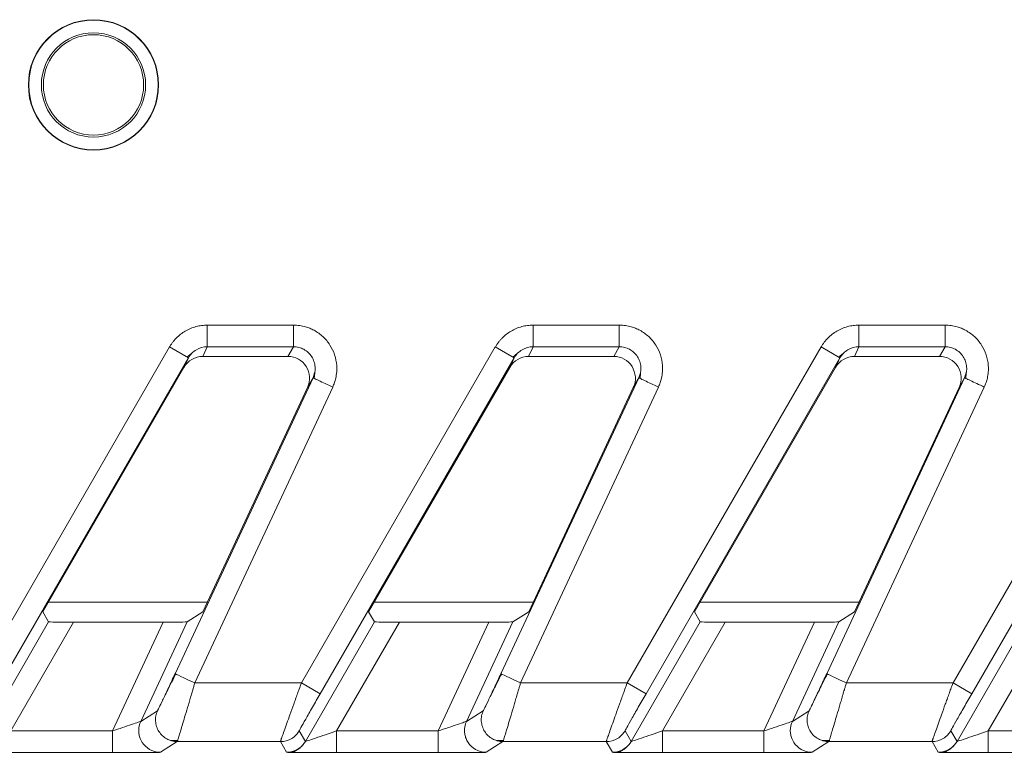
# Model space of a CAD drawing. Header units: millimetres. Extents: x 0 to 594, y 0 to 420.
# Tile 22 of 76: x 91 to 100, y 240 to 247. Entities that reach past the tile are written whole.
import ezdxf

# ---------------------------------------------------------------- set-up
doc = ezdxf.new("R2010")
doc.units = ezdxf.units.MM
doc.styles.add('SLDTEXTSTYLE1', font='TXT', dxfattribs={"width": 0.605})
doc.dimstyles.new('SLDDIMSTYLE3', dxfattribs={"dimtxt": 2.568319, "dimasz": 3.3, "dimexe": 0, "dimexo": 0.0625, "dimgap": 0.64208, "dimtad": 1, "dimdec": 1, "dimlfac": 5, "dimrnd": 1e-09, "dimzin": 12, "dimdsep": 46, "dimtxsty": 'SLDTEXTSTYLE1', "dimsah": 1, "dimcen": 0.09, "dimadec": 0, "dimazin": 3, "dimtfac": 1, "dimtdec": 1, "dimtmove": 0, "dimatfit": 0, "dimfxl": 1, "dimfrac": 2, "dimtolj": 1, "dimtzin": 12, "dimarcsym": 0})

# ---------------------------------------------------------------- blocks, each defined once
blk = doc.blocks.new('_D_13')
at = {"color": 7, "linetype": 'Continuous', "lineweight": 0}
for p, q in [((42.4698, 235.1042), (42.4698, 241.5042)), ((122.7074, 235.1042), (41.4698, 235.1042)), ((42.4698, 225.6042), (42.4698, 235.1042)), ((37.9376, 233.539), (37.9376, 234.127)), ((37.9376, 234.127), (41.8818, 234.127)), ((41.8818, 234.127), (41.8818, 233.539)), ((37.9376, 227.1694), (37.9376, 226.5815)), ((41.8818, 226.5815), (41.8818, 227.1694)), ((37.9376, 226.5815), (41.8818, 226.5815)), ((115.7074, 225.6042), (41.4698, 225.6042)), ((42.4698, 225.6042), (42.4698, 219.2042))]:
    blk.add_line(p, q, dxfattribs=at)
for points in [[(42.4698, 235.1042), (42.9698, 238.4042), (41.9698, 238.4042)], [(42.4698, 225.6042), (41.9698, 222.3042), (42.9698, 222.3042)]]:
    blk.add_solid(points, dxfattribs=at)
at = {"color": 7, "linetype": 'Continuous', "lineweight": 0, "char_height": 2.64583, "attachment_point": 1, "rotation": 90, "style": 'SLDTEXTSTYLE1'}
for s, insert in [('47,5', (33.9389, 226.9244)), ('1,9', (38.4711, 227.9044))]:
    blk.add_mtext(s, dxfattribs=dict(at, insert=insert))

msp = doc.modelspace()

# ---------------------------------------------------------------- linework, layer by layer
at = {"color": 7, "linetype": 'Continuous', "lineweight": 15}
for p, q in [((92.7554, 244.1925), (93.5492, 244.1925)), ((95.7554, 244.1925), (96.5492, 244.1925)), ((98.7554, 244.1925), (99.5492, 244.1925)), ((90.6222, 240.8986), (92.4077, 243.9912)), ((92.4077, 243.9912), (92.5809, 243.8912)), ((92.7554, 243.9932), (92.7143, 243.9042)), ((92.7554, 243.9932), (93.5492, 243.9932)), ((93.5492, 243.9932), (93.4979, 243.9042)), ((93.6222, 240.8986), (95.4077, 243.9912)), ((95.4077, 243.9912), (95.5809, 243.8912)), ((95.7554, 243.9932), (95.7143, 243.9042)), ((95.7554, 243.9932), (96.5492, 243.9932)), ((96.5492, 243.9932), (96.4979, 243.9042)), ((96.6222, 240.8986), (98.4077, 243.9912)), ((98.4077, 243.9912), (98.5809, 243.8912)), ((98.7554, 243.9932), (98.7143, 243.9042)), ((98.7554, 243.9932), (99.5492, 243.9932)), ((99.5492, 243.9932), (99.4979, 243.9042)), ((99.6222, 240.8986), (101.4077, 243.9912)), ((92.568, 243.8971), (92.6128, 243.933)), ((93.4979, 243.9042), (92.7143, 243.9042)), ((95.568, 243.8971), (95.6128, 243.933)), ((96.4979, 243.9042), (95.7143, 243.9042)), ((98.568, 243.8971), (98.6128, 243.933)), ((99.4979, 243.9042), (98.7143, 243.9042)), ((90.7954, 240.7986), (92.5809, 243.8912)), ((92.5809, 243.8912), (92.5404, 243.8036)), ((93.7954, 240.7986), (95.5809, 243.8912)), ((95.5809, 243.8912), (95.5404, 243.8036)), ((96.7954, 240.7986), (98.5809, 243.8912)), ((98.5809, 243.8912), (98.5404, 243.8036)), ((99.7954, 240.7986), (101.5809, 243.8912)), ((91.2409, 241.5528), (92.5404, 243.8036)), ((93.7432, 243.7529), (93.7289, 243.7067)), ((93.7443, 243.7537), (93.7406, 243.6984)), ((94.2409, 241.5528), (95.5404, 243.8036)), ((96.7432, 243.7529), (96.7289, 243.7067)), ((96.7443, 243.7537), (96.7406, 243.6984)), ((97.2409, 241.5528), (98.5404, 243.8036)), ((99.7432, 243.7529), (99.7289, 243.7067)), ((99.7443, 243.7537), (99.7406, 243.6984)), ((93.7289, 243.7067), (92.4588, 240.9831)), ((93.7289, 243.7067), (93.6784, 243.6191)), ((93.7418, 243.7007), (93.7289, 243.7067)), ((96.7289, 243.7067), (95.4588, 240.9831)), ((96.7289, 243.7067), (96.6784, 243.6191)), ((96.7418, 243.7007), (96.7289, 243.7067)), ((99.7289, 243.7067), (98.4588, 240.9831)), ((99.7289, 243.7067), (99.6784, 243.6191)), ((99.7418, 243.7007), (99.7289, 243.7067)), ((93.9102, 243.6222), (92.6401, 240.8986)), ((92.7149, 241.5528), (93.6784, 243.6191)), ((96.9102, 243.6222), (95.6401, 240.8986)), ((95.7149, 241.5528), (96.6784, 243.6191)), ((99.9102, 243.6222), (98.6401, 240.8986)), ((98.7149, 241.5528), (99.6784, 243.6191)), ((92.7568, 241.6427), (91.2928, 241.6427)), ((95.7568, 241.6427), (94.2928, 241.6427)), ((98.7568, 241.6427), (97.2928, 241.6427)), ((91.2409, 241.5528), (91.2944, 241.4603)), ((92.7149, 241.5528), (92.5696, 241.4603)), ((94.2409, 241.5528), (94.2944, 241.4603)), ((95.7149, 241.5528), (95.5696, 241.4603)), ((97.2409, 241.5528), (97.2944, 241.4603)), ((98.7149, 241.5528), (98.5696, 241.4603)), ((90.6592, 240.3603), (91.2944, 241.4603)), ((90.9459, 240.4568), (91.5243, 241.4586)), ((91.5243, 241.4586), (92.3482, 241.4586)), ((92.3482, 241.4586), (91.881, 240.4568)), ((92.5696, 241.4603), (92.1427, 240.5448)), ((93.6592, 240.3603), (94.2944, 241.4603)), ((93.9459, 240.4568), (94.5243, 241.4586)), ((94.5243, 241.4586), (95.3482, 241.4586)), ((95.3482, 241.4586), (94.881, 240.4568)), ((95.5696, 241.4603), (95.1427, 240.5448)), ((96.6592, 240.3603), (97.2944, 241.4603)), ((96.9459, 240.4568), (97.5243, 241.4586)), ((97.5243, 241.4586), (98.3482, 241.4586)), ((98.3482, 241.4586), (97.881, 240.4568)), ((98.5696, 241.4603), (98.1427, 240.5448)), ((99.6592, 240.3603), (100.2944, 241.4603)), ((99.9459, 240.4568), (100.5243, 241.4586)), ((92.6401, 240.8986), (93.6222, 240.8986)), ((93.6222, 240.8986), (93.7954, 240.7986)), ((95.6401, 240.8986), (96.6222, 240.8986)), ((96.6222, 240.8986), (96.7954, 240.7986)), ((98.6401, 240.8986), (99.6222, 240.8986)), ((99.6222, 240.8986), (99.7954, 240.7986)), ((92.2971, 240.6431), (92.1427, 240.5448)), ((95.2971, 240.6431), (95.1427, 240.5448)), ((98.2971, 240.6431), (98.1427, 240.5448)), ((91.881, 240.4568), (90.9459, 240.4568)), ((93.6592, 240.3603), (93.6025, 240.4586)), ((94.881, 240.4568), (93.9459, 240.4568)), ((96.6592, 240.3603), (96.6025, 240.4586)), ((97.881, 240.4568), (96.9459, 240.4568)), ((99.6592, 240.3603), (99.6025, 240.4586)), ((100.881, 240.4568), (99.9459, 240.4568)), ((92.4174, 240.368), (92.4871, 240.3697)), ((95.4174, 240.368), (95.4871, 240.3697)), ((98.4174, 240.368), (98.4871, 240.3697)), ((92.4783, 240.3586), (92.324, 240.2603)), ((92.4783, 240.3586), (93.4293, 240.3586)), ((93.486, 240.2603), (93.4293, 240.3586)), ((95.4783, 240.3586), (95.324, 240.2603)), ((95.4783, 240.3586), (96.4293, 240.3586)), ((96.486, 240.2603), (96.4293, 240.3586)), ((98.4783, 240.3586), (98.324, 240.2603)), ((98.4783, 240.3586), (99.4293, 240.3586)), ((99.486, 240.2603), (99.4293, 240.3586)), ((91.881, 240.2568), (90.9459, 240.2568)), ((94.881, 240.2568), (93.9459, 240.2568)), ((97.881, 240.2568), (96.9459, 240.2568)), ((100.881, 240.2568), (99.9459, 240.2568))]:
    msp.add_line(p, q, dxfattribs=at)
at = {"color": 7, "linetype": 'Continuous', "lineweight": 15, "flags": 128}
for points in [[(92.6401, 240.8986), (92.6049, 240.915), (92.5711, 240.9307), (92.5399, 240.9453), (92.5125, 240.9581), (92.4899, 240.9686), (92.4731, 240.9764), (92.4626, 240.9813), (92.4588, 240.9831)], [(95.6401, 240.8986), (95.6049, 240.915), (95.5711, 240.9307), (95.5399, 240.9453), (95.5125, 240.9581), (95.4899, 240.9686), (95.4731, 240.9764), (95.4626, 240.9813), (95.4588, 240.9831)], [(98.6401, 240.8986), (98.6049, 240.915), (98.5711, 240.9307), (98.5399, 240.9453), (98.5125, 240.9581), (98.4899, 240.9686), (98.4731, 240.9764), (98.4626, 240.9813), (98.4588, 240.9831)]]:
    msp.add_lwpolyline(points, dxfattribs=at)
at = {"color": 7, "linetype": 'Continuous', "lineweight": 15}
for radius in [0.6, 0.5965, 0.48, 0.4617]:
    msp.add_circle((91.7074, 246.4042), radius, dxfattribs=at)
for centre, major_axis, ratio, start_param, end_param in [((92.7136, 243.7035), (-0.0843, -0.1824), 0.995387, 3.572763, 4.621301), ((93.497, 243.7035), (-0.1004, -0.1742), 0.99494, 1.657764, 3.662263), ((95.7136, 243.7035), (-0.0843, -0.1824), 0.995387, 3.572763, 4.621301), ((96.497, 243.7035), (-0.1004, -0.1742), 0.99494, 1.657764, 3.662263), ((98.7136, 243.7035), (-0.0843, -0.1824), 0.995387, 3.572763, 4.621301), ((99.497, 243.7035), (-0.1004, -0.1742), 0.99494, 1.657764, 3.662263), ((91.5253, 241.4603), (0.2309, 0), 0.007558, 3.145956, 4.708025), ((92.349, 241.4603), (0.2207, 0), 0.007909, 4.708701, 6.27077), ((94.5253, 241.4603), (0.2309, 0), 0.007558, 3.145956, 4.708025), ((95.349, 241.4603), (0.2207, 0), 0.007909, 4.708701, 6.27077), ((97.5253, 241.4603), (0.2309, 0), 0.007558, 3.145956, 4.708025), ((98.349, 241.4603), (0.2207, 0), 0.007909, 4.708701, 6.27077)]:
    msp.add_ellipse(centre, major_axis=major_axis, ratio=ratio, start_param=start_param, end_param=end_param, dxfattribs=at)
for points, knots in [([(92.4077, 243.9912), (92.4122, 243.9986), (92.421, 244.0133), (92.436, 244.0342), (92.4522, 244.0541), (92.4758, 244.0796), (92.5086, 244.1088), (92.5525, 244.1385), (92.6002, 244.1624), (92.6505, 244.1796), (92.7026, 244.1905), (92.7378, 244.1918), (92.7554, 244.1925)], [0, 0, 0, 0, 0.061468, 0.122481, 0.183288, 0.24414, 0.37016, 0.495509, 0.621864, 0.749271, 0.874196, 1, 1, 1, 1]), ([(92.7554, 244.1925), (92.7554, 244.143), (92.7554, 244.0938), (92.7554, 244.0209), (92.7554, 243.9975), (92.7554, 243.9932)], [0, 0, 0, 0, 0.5, 0.5, 1, 1, 1, 1]), ([(93.5492, 244.1925), (93.5587, 244.1923), (93.5774, 244.1919), (93.6053, 244.1889), (93.6326, 244.1841), (93.6641, 244.1762), (93.6997, 244.1637), (93.7407, 244.1443), (93.7817, 244.1189), (93.8339, 244.0765), (93.8881, 244.0115), (93.932, 243.9198), (93.9483, 243.8338), (93.9481, 243.7615), (93.9404, 243.709), (93.9275, 243.6625), (93.916, 243.6357), (93.9102, 243.6222)], [0, 0, 0, 0, 0.035294, 0.070107, 0.104612, 0.138986, 0.191706, 0.245192, 0.308562, 0.371227, 0.496362, 0.621286, 0.747517, 0.819844, 0.891197, 0.945038, 1, 1, 1, 1]), ([(93.5492, 244.1925), (93.5492, 244.1696), (93.5492, 244.1452), (93.5492, 244.0981), (93.5492, 244.0755), (93.5492, 244.0375), (93.5492, 244.0221), (93.5492, 244.001), (93.5492, 243.9952), (93.5492, 243.9932)], [0, 0, 0, 0, 0.25, 0.25, 0.5, 0.5, 0.75, 0.75, 1, 1, 1, 1]), ([(95.4077, 243.9912), (95.4122, 243.9986), (95.421, 244.0133), (95.436, 244.0342), (95.4522, 244.0541), (95.4758, 244.0796), (95.5086, 244.1088), (95.5525, 244.1385), (95.6002, 244.1624), (95.6505, 244.1796), (95.7026, 244.1905), (95.7378, 244.1918), (95.7554, 244.1925)], [0, 0, 0, 0, 0.061468, 0.122481, 0.183288, 0.24414, 0.37016, 0.495509, 0.621864, 0.749271, 0.874196, 1, 1, 1, 1]), ([(95.7554, 244.1925), (95.7554, 244.143), (95.7554, 244.0938), (95.7554, 244.0209), (95.7554, 243.9975), (95.7554, 243.9932)], [0, 0, 0, 0, 0.5, 0.5, 1, 1, 1, 1]), ([(96.5492, 244.1925), (96.5587, 244.1923), (96.5774, 244.1919), (96.6053, 244.1889), (96.6326, 244.1841), (96.6641, 244.1762), (96.6997, 244.1637), (96.7407, 244.1443), (96.7817, 244.1189), (96.8339, 244.0765), (96.8881, 244.0115), (96.932, 243.9198), (96.9483, 243.8338), (96.9481, 243.7615), (96.9404, 243.709), (96.9275, 243.6625), (96.916, 243.6357), (96.9102, 243.6222)], [0, 0, 0, 0, 0.035294, 0.070107, 0.104612, 0.138986, 0.191706, 0.245192, 0.308562, 0.371227, 0.496362, 0.621286, 0.747517, 0.819844, 0.891197, 0.945038, 1, 1, 1, 1]), ([(96.5492, 244.1925), (96.5492, 244.1696), (96.5492, 244.1452), (96.5492, 244.0981), (96.5492, 244.0755), (96.5492, 244.0375), (96.5492, 244.0221), (96.5492, 244.001), (96.5492, 243.9952), (96.5492, 243.9932)], [0, 0, 0, 0, 0.25, 0.25, 0.5, 0.5, 0.75, 0.75, 1, 1, 1, 1]), ([(98.4077, 243.9912), (98.4122, 243.9986), (98.421, 244.0133), (98.436, 244.0342), (98.4522, 244.0541), (98.4758, 244.0796), (98.5086, 244.1088), (98.5525, 244.1385), (98.6002, 244.1624), (98.6505, 244.1796), (98.7026, 244.1905), (98.7378, 244.1918), (98.7554, 244.1925)], [0, 0, 0, 0, 0.061468, 0.122481, 0.183288, 0.24414, 0.37016, 0.495509, 0.621864, 0.749271, 0.874196, 1, 1, 1, 1]), ([(98.7554, 244.1925), (98.7554, 244.143), (98.7554, 244.0938), (98.7554, 244.0209), (98.7554, 243.9975), (98.7554, 243.9932)], [0, 0, 0, 0, 0.5, 0.5, 1, 1, 1, 1]), ([(99.5492, 244.1925), (99.5587, 244.1923), (99.5774, 244.1919), (99.6053, 244.1889), (99.6326, 244.1841), (99.6641, 244.1762), (99.6997, 244.1637), (99.7407, 244.1443), (99.7817, 244.1189), (99.8339, 244.0765), (99.8881, 244.0115), (99.932, 243.9198), (99.9483, 243.8338), (99.9481, 243.7615), (99.9404, 243.709), (99.9275, 243.6625), (99.916, 243.6357), (99.9102, 243.6222)], [0, 0, 0, 0, 0.035294, 0.070107, 0.104612, 0.138986, 0.191706, 0.245192, 0.308562, 0.371227, 0.496362, 0.621286, 0.747517, 0.819844, 0.891197, 0.945038, 1, 1, 1, 1]), ([(99.5492, 244.1925), (99.5492, 244.1696), (99.5492, 244.1452), (99.5492, 244.0981), (99.5492, 244.0755), (99.5492, 244.0375), (99.5492, 244.0221), (99.5492, 244.001), (99.5492, 243.9952), (99.5492, 243.9932)], [0, 0, 0, 0, 0.25, 0.25, 0.5, 0.5, 0.75, 0.75, 1, 1, 1, 1]), ([(92.5809, 243.8912), (92.5986, 243.9219), (92.6243, 243.9478), (92.6852, 243.9835), (92.7203, 243.9931), (92.7554, 243.9932)], [0, 0, 0, 0, 0.5, 0.5, 1, 1, 1, 1]), ([(95.5809, 243.8912), (95.5986, 243.9219), (95.6243, 243.9478), (95.6852, 243.9835), (95.7203, 243.9931), (95.7554, 243.9932)], [0, 0, 0, 0, 0.5, 0.5, 1, 1, 1, 1]), ([(98.5809, 243.8912), (98.5986, 243.9219), (98.6243, 243.9478), (98.6852, 243.9835), (98.7203, 243.9931), (98.7554, 243.9932)], [0, 0, 0, 0, 0.5, 0.5, 1, 1, 1, 1]), ([(92.4588, 240.9831), (92.4389, 240.9402), (92.4188, 240.8974), (92.3811, 240.8171), (92.3634, 240.7797), (92.3331, 240.716), (92.3204, 240.6896), (92.3027, 240.6534), (92.2977, 240.6435), (92.2971, 240.6431)], [0, 0, 0, 0, 0.25, 0.25, 0.5, 0.5, 0.75, 0.75, 1, 1, 1, 1]), ([(92.4664, 240.9838), (92.453, 240.9575), (92.4267, 240.9056), (92.3911, 240.8347), (92.3604, 240.7728), (92.3456, 240.7421), (92.3383, 240.7271)], [0, 0, 0, 0, 0.261544, 0.515962, 0.762477, 1, 1, 1, 1]), ([(95.4588, 240.9831), (95.4389, 240.9402), (95.4188, 240.8974), (95.3811, 240.8171), (95.3634, 240.7797), (95.3331, 240.716), (95.3204, 240.6896), (95.3027, 240.6534), (95.2977, 240.6435), (95.2971, 240.6431)], [0, 0, 0, 0, 0.25, 0.25, 0.5, 0.5, 0.75, 0.75, 1, 1, 1, 1]), ([(95.4664, 240.9838), (95.453, 240.9575), (95.4267, 240.9056), (95.3911, 240.8347), (95.3604, 240.7728), (95.3456, 240.7421), (95.3383, 240.7271)], [0, 0, 0, 0, 0.261544, 0.515962, 0.762477, 1, 1, 1, 1]), ([(98.4588, 240.9831), (98.4389, 240.9402), (98.4188, 240.8974), (98.3811, 240.8171), (98.3634, 240.7797), (98.3331, 240.716), (98.3204, 240.6896), (98.3027, 240.6534), (98.2977, 240.6435), (98.2971, 240.6431)], [0, 0, 0, 0, 0.25, 0.25, 0.5, 0.5, 0.75, 0.75, 1, 1, 1, 1]), ([(98.4664, 240.9838), (98.453, 240.9575), (98.4267, 240.9056), (98.3911, 240.8347), (98.3604, 240.7728), (98.3456, 240.7421), (98.3383, 240.7271)], [0, 0, 0, 0, 0.2615439, 0.5159625, 0.7624771, 1, 1, 1, 1]), ([(93.4293, 240.3586), (93.4293, 240.3588), (93.4294, 240.3594), (93.4303, 240.3624), (93.4319, 240.3672), (93.4341, 240.3738), (93.4369, 240.3822), (93.4404, 240.3924), (93.4478, 240.4137), (93.4624, 240.4548), (93.4869, 240.5239), (93.5169, 240.6073), (93.544, 240.6829), (93.5678, 240.7486), (93.5847, 240.7953), (93.6031, 240.8459), (93.6152, 240.8794), (93.6222, 240.8986)], [0, 0, 0, 0, 0.035805, 0.07174, 0.107822, 0.144064, 0.180483, 0.217094, 0.25391, 0.376917, 0.507223, 0.624157, 0.754337, 0.812558, 0.877189, 0.92979, 1, 1, 1, 1]), ([(96.4293, 240.3586), (96.4293, 240.3588), (96.4294, 240.3594), (96.4303, 240.3624), (96.4319, 240.3672), (96.4341, 240.3738), (96.4369, 240.3822), (96.4404, 240.3924), (96.4478, 240.4137), (96.4624, 240.4548), (96.4869, 240.5239), (96.5169, 240.6073), (96.544, 240.6829), (96.5678, 240.7486), (96.5847, 240.7953), (96.6031, 240.8459), (96.6152, 240.8794), (96.6222, 240.8986)], [0, 0, 0, 0, 0.035805, 0.07174, 0.107822, 0.144064, 0.180483, 0.217094, 0.25391, 0.376917, 0.507223, 0.624157, 0.754337, 0.812558, 0.877189, 0.92979, 1, 1, 1, 1]), ([(99.4293, 240.3586), (99.4293, 240.3588), (99.4294, 240.3594), (99.4303, 240.3624), (99.4319, 240.3672), (99.4341, 240.3738), (99.4369, 240.3822), (99.4404, 240.3924), (99.4478, 240.4137), (99.4624, 240.4548), (99.4869, 240.5239), (99.5169, 240.6073), (99.544, 240.6829), (99.5678, 240.7486), (99.5847, 240.7953), (99.6031, 240.8459), (99.6152, 240.8794), (99.6222, 240.8986)], [0, 0, 0, 0, 0.035805, 0.07174, 0.107822, 0.144064, 0.180483, 0.217094, 0.25391, 0.376917, 0.507223, 0.624157, 0.754337, 0.812558, 0.877189, 0.92979, 1, 1, 1, 1]), ([(93.6025, 240.4586), (93.6023, 240.459), (93.6077, 240.4692), (93.6283, 240.5064), (93.6434, 240.5332), (93.6799, 240.5974), (93.7012, 240.6348), (93.7468, 240.7143), (93.7711, 240.7564), (93.7954, 240.7986)], [0, 0, 0, 0, 0.25, 0.25, 0.5, 0.5, 0.75, 0.75, 1, 1, 1, 1]), ([(96.6025, 240.4586), (96.6023, 240.459), (96.6077, 240.4692), (96.6283, 240.5064), (96.6434, 240.5332), (96.6799, 240.5974), (96.7012, 240.6348), (96.7468, 240.7143), (96.7711, 240.7564), (96.7954, 240.7986)], [0, 0, 0, 0, 0.25, 0.25, 0.5, 0.5, 0.75, 0.75, 1, 1, 1, 1]), ([(99.6025, 240.4586), (99.6023, 240.459), (99.6077, 240.4692), (99.6283, 240.5064), (99.6434, 240.5332), (99.6799, 240.5974), (99.7012, 240.6348), (99.7468, 240.7143), (99.7711, 240.7564), (99.7954, 240.7986)], [0, 0, 0, 0, 0.25, 0.25, 0.5, 0.5, 0.75, 0.75, 1, 1, 1, 1]), ([(92.1427, 240.5448), (92.1422, 240.5442), (92.1338, 240.5411), (92.1044, 240.5308), (92.0834, 240.5236), (92.009, 240.4987), (91.9448, 240.4775), (91.881, 240.4568)], [0, 0, 0, 0, 0.25, 0.25, 0.5, 0.5, 1, 1, 1, 1]), ([(92.2689, 240.268), (92.2374, 240.2771), (92.2083, 240.2942), (92.1633, 240.3372), (92.1474, 240.3626), (92.1329, 240.3999), (92.1295, 240.4122), (92.1251, 240.4358), (92.1239, 240.4482), (92.1241, 240.4877), (92.1297, 240.5168), (92.1427, 240.5448)], [0, 0, 0, 0, 0.25, 0.25, 0.5, 0.5, 0.625, 0.625, 0.75, 0.75, 1, 1, 1, 1]), ([(95.1427, 240.5448), (95.1422, 240.5442), (95.1338, 240.5411), (95.1044, 240.5308), (95.0834, 240.5236), (95.009, 240.4987), (94.9448, 240.4775), (94.881, 240.4568)], [0, 0, 0, 0, 0.25, 0.25, 0.5, 0.5, 1, 1, 1, 1]), ([(95.2689, 240.268), (95.2374, 240.2771), (95.2083, 240.2942), (95.1633, 240.3372), (95.1474, 240.3626), (95.1329, 240.3999), (95.1295, 240.4122), (95.1251, 240.4358), (95.1239, 240.4482), (95.1241, 240.4877), (95.1297, 240.5168), (95.1427, 240.5448)], [0, 0, 0, 0, 0.25, 0.25, 0.5, 0.5, 0.625, 0.625, 0.75, 0.75, 1, 1, 1, 1]), ([(98.1427, 240.5448), (98.1422, 240.5442), (98.1338, 240.5411), (98.1044, 240.5308), (98.0834, 240.5236), (98.009, 240.4987), (97.9448, 240.4775), (97.881, 240.4568)], [0, 0, 0, 0, 0.25, 0.25, 0.5, 0.5, 1, 1, 1, 1]), ([(98.2689, 240.268), (98.2374, 240.2771), (98.2083, 240.2942), (98.1633, 240.3372), (98.1474, 240.3626), (98.1329, 240.3999), (98.1295, 240.4122), (98.1251, 240.4358), (98.1239, 240.4482), (98.1241, 240.4877), (98.1297, 240.5168), (98.1427, 240.5448)], [0, 0, 0, 0, 0.25, 0.25, 0.5, 0.5, 0.625, 0.625, 0.75, 0.75, 1, 1, 1, 1]), ([(91.881, 240.2568), (91.881, 240.2573), (91.881, 240.279), (91.881, 240.353), (91.881, 240.4047), (91.881, 240.4568)], [0, 0, 0, 0, 0.5, 0.5, 1, 1, 1, 1]), ([(93.4293, 240.3586), (93.465, 240.3586), (93.5019, 240.3689), (93.563, 240.4057), (93.5869, 240.4316), (93.6025, 240.4586)], [0, 0, 0, 0, 0.5, 0.5, 1, 1, 1, 1]), ([(93.9459, 240.4568), (93.8772, 240.433), (93.8077, 240.4092), (93.7255, 240.3814), (93.7018, 240.3735), (93.6687, 240.3627), (93.6593, 240.3599), (93.6593, 240.3602)], [0, 0, 0, 0, 0.5, 0.5, 0.75, 0.75, 1, 1, 1, 1]), ([(93.9459, 240.2568), (93.9459, 240.257), (93.9459, 240.2615), (93.9459, 240.2812), (93.9459, 240.2965), (93.9459, 240.3355), (93.9459, 240.359), (93.9459, 240.408), (93.9459, 240.4333), (93.9459, 240.4568)], [0, 0, 0, 0, 0.25, 0.25, 0.5, 0.5, 0.75, 0.75, 1, 1, 1, 1]), ([(94.881, 240.2568), (94.881, 240.2573), (94.881, 240.279), (94.881, 240.353), (94.881, 240.4047), (94.881, 240.4568)], [0, 0, 0, 0, 0.5, 0.5, 1, 1, 1, 1]), ([(96.4293, 240.3586), (96.465, 240.3586), (96.5019, 240.3689), (96.563, 240.4057), (96.5869, 240.4316), (96.6025, 240.4586)], [0, 0, 0, 0, 0.5, 0.5, 1, 1, 1, 1]), ([(96.9459, 240.4568), (96.8772, 240.433), (96.8077, 240.4092), (96.7255, 240.3814), (96.7018, 240.3735), (96.6687, 240.3627), (96.6593, 240.3599), (96.6593, 240.3602)], [0, 0, 0, 0, 0.5, 0.5, 0.75, 0.75, 1, 1, 1, 1]), ([(96.9459, 240.2568), (96.9459, 240.257), (96.9459, 240.2615), (96.9459, 240.2812), (96.9459, 240.2965), (96.9459, 240.3355), (96.9459, 240.359), (96.9459, 240.408), (96.9459, 240.4333), (96.9459, 240.4568)], [0, 0, 0, 0, 0.25, 0.25, 0.5, 0.5, 0.75, 0.75, 1, 1, 1, 1]), ([(97.881, 240.2568), (97.881, 240.2573), (97.881, 240.279), (97.881, 240.353), (97.881, 240.4047), (97.881, 240.4568)], [0, 0, 0, 0, 0.5, 0.5, 1, 1, 1, 1]), ([(99.4293, 240.3586), (99.465, 240.3586), (99.5019, 240.3689), (99.563, 240.4057), (99.5869, 240.4316), (99.6025, 240.4586)], [0, 0, 0, 0, 0.5, 0.5, 1, 1, 1, 1]), ([(99.9459, 240.4568), (99.8772, 240.433), (99.8077, 240.4092), (99.7255, 240.3814), (99.7018, 240.3735), (99.6687, 240.3627), (99.6593, 240.3599), (99.6593, 240.3602)], [0, 0, 0, 0, 0.5, 0.5, 0.75, 0.75, 1, 1, 1, 1]), ([(99.9459, 240.2568), (99.9459, 240.257), (99.9459, 240.2615), (99.9459, 240.2812), (99.9459, 240.2965), (99.9459, 240.3355), (99.9459, 240.359), (99.9459, 240.408), (99.9459, 240.4333), (99.9459, 240.4568)], [0, 0, 0, 0, 0.25, 0.25, 0.5, 0.5, 0.75, 0.75, 1, 1, 1, 1]), ([(92.4783, 240.3586), (92.4613, 240.3589), (92.4415, 240.3594), (92.4234, 240.3669), (92.4208, 240.368)], [0, 0, 0, 0, 0.855431, 1, 1, 1, 1]), ([(92.4825, 240.3705), (92.4819, 240.3687), (92.4808, 240.3652), (92.4795, 240.3616), (92.4787, 240.3592), (92.4784, 240.3588), (92.4783, 240.3586)], [0, 0, 0, 0, 0.251708, 0.502242, 0.751655, 1, 1, 1, 1]), ([(95.4783, 240.3586), (95.4613, 240.3589), (95.4415, 240.3594), (95.4234, 240.3669), (95.4208, 240.368)], [0, 0, 0, 0, 0.855431, 1, 1, 1, 1]), ([(95.4825, 240.3705), (95.4819, 240.3687), (95.4808, 240.3652), (95.4795, 240.3616), (95.4787, 240.3592), (95.4784, 240.3588), (95.4783, 240.3586)], [0, 0, 0, 0, 0.251708, 0.502242, 0.751655, 1, 1, 1, 1]), ([(98.4783, 240.3586), (98.4613, 240.3589), (98.4415, 240.3594), (98.4234, 240.3669), (98.4208, 240.368)], [0, 0, 0, 0, 0.855431, 1, 1, 1, 1]), ([(98.4825, 240.3705), (98.4819, 240.3687), (98.4808, 240.3652), (98.4795, 240.3616), (98.4787, 240.3592), (98.4784, 240.3588), (98.4783, 240.3586)], [0, 0, 0, 0, 0.2517082, 0.502242, 0.7516547, 1, 1, 1, 1]), ([(93.5244, 240.2588), (93.5308, 240.2595), (93.5434, 240.2609), (93.5734, 240.2749), (93.6062, 240.2969), (93.6271, 240.3187), (93.6372, 240.3293)], [0, 0, 0, 0, 0.266767, 0.523404, 0.768129, 1, 1, 1, 1]), ([(96.5244, 240.2588), (96.5308, 240.2595), (96.5434, 240.2609), (96.5734, 240.2749), (96.6062, 240.2969), (96.6271, 240.3187), (96.6372, 240.3293)], [0, 0, 0, 0, 0.266767, 0.523404, 0.768129, 1, 1, 1, 1]), ([(99.5244, 240.2588), (99.5308, 240.2595), (99.5434, 240.2609), (99.5734, 240.2749), (99.6062, 240.2969), (99.6271, 240.3187), (99.6372, 240.3293)], [0, 0, 0, 0, 0.266767, 0.523404, 0.768129, 1, 1, 1, 1]), ([(92.3133, 240.2595), (92.3109, 240.2595), (92.306, 240.2593), (92.2959, 240.2591), (92.2765, 240.2587), (92.241, 240.2582), (92.1824, 240.2577), (92.1139, 240.2573), (92.0474, 240.257), (91.9868, 240.2569), (91.9343, 240.2568), (91.8988, 240.2568), (91.881, 240.2568)], [0, 0, 0, 0, 0.0485925, 0.0976715, 0.1475125, 0.2909366, 0.4373313, 0.5785052, 0.7223939, 0.8148414, 0.9069981, 1, 1, 1, 1]), ([(93.9459, 240.2568), (93.8917, 240.2568), (93.782, 240.2569), (93.6551, 240.2575), (93.575, 240.2582), (93.5381, 240.2586), (93.5278, 240.2588), (93.5276, 240.2588)], [0, 0, 0, 0, 0.323931, 0.655212, 0.828927, 0.997656, 1, 1, 1, 1]), ([(95.3133, 240.2595), (95.3109, 240.2595), (95.306, 240.2593), (95.2959, 240.2591), (95.2765, 240.2587), (95.241, 240.2582), (95.1824, 240.2577), (95.1139, 240.2573), (95.0474, 240.257), (94.9868, 240.2569), (94.9343, 240.2568), (94.8988, 240.2568), (94.881, 240.2568)], [0, 0, 0, 0, 0.048592, 0.097672, 0.147513, 0.290937, 0.437331, 0.578505, 0.722394, 0.814841, 0.906998, 1, 1, 1, 1]), ([(96.9459, 240.2568), (96.8917, 240.2568), (96.782, 240.2569), (96.6551, 240.2575), (96.575, 240.2582), (96.5381, 240.2586), (96.5278, 240.2588), (96.5276, 240.2588)], [0, 0, 0, 0, 0.323931, 0.655212, 0.828927, 0.997656, 1, 1, 1, 1]), ([(98.3133, 240.2595), (98.3109, 240.2595), (98.306, 240.2593), (98.2959, 240.2591), (98.2765, 240.2587), (98.241, 240.2582), (98.1824, 240.2577), (98.1139, 240.2573), (98.0474, 240.257), (97.9868, 240.2569), (97.9343, 240.2568), (97.8988, 240.2568), (97.881, 240.2568)], [0, 0, 0, 0, 0.048592, 0.097672, 0.147513, 0.290937, 0.437331, 0.578505, 0.722394, 0.814841, 0.906998, 1, 1, 1, 1]), ([(99.9459, 240.2568), (99.8917, 240.2568), (99.782, 240.2569), (99.6551, 240.2575), (99.575, 240.2582), (99.5381, 240.2586), (99.5278, 240.2588), (99.5276, 240.2588)], [0, 0, 0, 0, 0.323931, 0.655212, 0.828927, 0.997656, 1, 1, 1, 1])]:
    msp.add_open_spline(points, degree=3, knots=knots, dxfattribs=at)
at = {"color": 8, "linetype": 'Continuous', "lineweight": 15}
for points, knots in [([(93.5492, 243.9932), (93.5658, 243.9921), (93.5987, 243.9899), (93.6452, 243.9711), (93.6861, 243.9421), (93.7182, 243.9034), (93.7405, 243.8572), (93.7489, 243.8089), (93.7496, 243.7726), (93.744, 243.7555), (93.7432, 243.7529)], [0, 0, 0, 0, 0.1404686, 0.2774481, 0.418057, 0.5616197, 0.6987994, 0.847683, 0.9767154, 1, 1, 1, 1]), ([(96.5492, 243.9932), (96.5658, 243.9921), (96.5987, 243.9899), (96.6452, 243.9711), (96.6861, 243.9421), (96.7182, 243.9034), (96.7405, 243.8572), (96.7489, 243.8089), (96.7496, 243.7726), (96.744, 243.7555), (96.7432, 243.7529)], [0, 0, 0, 0, 0.140469, 0.277448, 0.418057, 0.56162, 0.698799, 0.847683, 0.976715, 1, 1, 1, 1]), ([(99.5492, 243.9932), (99.5658, 243.9921), (99.5987, 243.9899), (99.6452, 243.9711), (99.6861, 243.9421), (99.7182, 243.9034), (99.7405, 243.8572), (99.7489, 243.8089), (99.7496, 243.7726), (99.744, 243.7555), (99.7432, 243.7529)], [0, 0, 0, 0, 0.140469, 0.277448, 0.418057, 0.56162, 0.698799, 0.847683, 0.976715, 1, 1, 1, 1]), ([(93.9102, 243.6222), (93.8864, 243.6333), (93.8389, 243.6554), (93.781, 243.6824), (93.747, 243.6983), (93.7422, 243.7005), (93.7418, 243.7007)], [0, 0, 0, 0, 0.322826, 0.645652, 0.968478, 1, 1, 1, 1]), ([(96.9102, 243.6222), (96.8864, 243.6333), (96.8389, 243.6554), (96.781, 243.6824), (96.747, 243.6983), (96.7422, 243.7005), (96.7418, 243.7007)], [0, 0, 0, 0, 0.322826, 0.645652, 0.968478, 1, 1, 1, 1]), ([(99.9102, 243.6222), (99.8864, 243.6333), (99.8389, 243.6554), (99.781, 243.6824), (99.747, 243.6983), (99.7422, 243.7005), (99.7418, 243.7007)], [0, 0, 0, 0, 0.322826, 0.645652, 0.968478, 1, 1, 1, 1]), ([(92.6401, 240.8986), (92.6368, 240.8873), (92.6307, 240.8664), (92.6223, 240.8378), (92.6154, 240.8146), (92.6061, 240.7832), (92.5947, 240.7443), (92.5753, 240.6788), (92.5532, 240.6043), (92.5287, 240.5223), (92.5083, 240.4542), (92.4947, 240.4098), (92.4867, 240.3837), (92.4839, 240.3749), (92.4825, 240.3705)], [0, 0, 0, 0, 0.046942, 0.086676, 0.119204, 0.144523, 0.219095, 0.2852, 0.431787, 0.563035, 0.711574, 0.851913, 0.926342, 1, 1, 1, 1]), ([(95.6401, 240.8986), (95.6368, 240.8873), (95.6307, 240.8664), (95.6223, 240.8378), (95.6154, 240.8146), (95.6061, 240.7832), (95.5947, 240.7443), (95.5753, 240.6788), (95.5532, 240.6043), (95.5287, 240.5223), (95.5083, 240.4542), (95.4947, 240.4098), (95.4867, 240.3837), (95.4839, 240.3749), (95.4825, 240.3705)], [0, 0, 0, 0, 0.0469416, 0.0866765, 0.1192038, 0.144523, 0.2190953, 0.2852003, 0.4317867, 0.5630354, 0.7115744, 0.8519127, 0.9263424, 1, 1, 1, 1]), ([(98.6401, 240.8986), (98.6368, 240.8873), (98.6307, 240.8664), (98.6223, 240.8378), (98.6154, 240.8146), (98.6061, 240.7832), (98.5947, 240.7443), (98.5753, 240.6788), (98.5532, 240.6043), (98.5287, 240.5223), (98.5083, 240.4542), (98.4947, 240.4098), (98.4867, 240.3837), (98.4839, 240.3749), (98.4825, 240.3705)], [0, 0, 0, 0, 0.046942, 0.086676, 0.119204, 0.144523, 0.219095, 0.2852, 0.431787, 0.563035, 0.711574, 0.851913, 0.926342, 1, 1, 1, 1]), ([(92.4208, 240.368), (92.4076, 240.3724), (92.3786, 240.3823), (92.3402, 240.4113), (92.3079, 240.4499), (92.2862, 240.4957), (92.2768, 240.5453), (92.2792, 240.5961), (92.2911, 240.6274), (92.2971, 240.6431)], [0, 0, 0, 0, 0.121651, 0.268043, 0.414434, 0.560826, 0.707217, 0.853609, 1, 1, 1, 1]), ([(95.4208, 240.368), (95.4076, 240.3724), (95.3786, 240.3823), (95.3402, 240.4113), (95.3079, 240.4499), (95.2862, 240.4957), (95.2768, 240.5453), (95.2792, 240.5961), (95.2911, 240.6274), (95.2971, 240.6431)], [0, 0, 0, 0, 0.121651, 0.268043, 0.414434, 0.560826, 0.707217, 0.853609, 1, 1, 1, 1]), ([(98.4208, 240.368), (98.4076, 240.3724), (98.3786, 240.3823), (98.3402, 240.4113), (98.3079, 240.4499), (98.2862, 240.4957), (98.2768, 240.5453), (98.2792, 240.5961), (98.2911, 240.6274), (98.2971, 240.6431)], [0, 0, 0, 0, 0.121651, 0.268043, 0.414434, 0.560826, 0.707217, 0.853609, 1, 1, 1, 1]), ([(92.324, 240.2603), (92.3238, 240.2602), (92.3233, 240.2601), (92.3212, 240.2599), (92.318, 240.2597), (92.3149, 240.2596), (92.3133, 240.2595)], [0, 0, 0, 0, 0.251728, 0.501754, 0.750901, 1, 1, 1, 1]), ([(93.5276, 240.2588), (93.5156, 240.2591), (93.4917, 240.2595), (93.4879, 240.26), (93.486, 240.2603)], [0, 0, 0, 0, 0.502372, 1, 1, 1, 1]), ([(95.324, 240.2603), (95.3238, 240.2602), (95.3233, 240.2601), (95.3212, 240.2599), (95.318, 240.2597), (95.3149, 240.2596), (95.3133, 240.2595)], [0, 0, 0, 0, 0.251728, 0.501754, 0.750901, 1, 1, 1, 1]), ([(96.5276, 240.2588), (96.5156, 240.2591), (96.4917, 240.2595), (96.4879, 240.26), (96.486, 240.2603)], [0, 0, 0, 0, 0.502372, 1, 1, 1, 1]), ([(98.324, 240.2603), (98.3238, 240.2602), (98.3233, 240.2601), (98.3212, 240.2599), (98.318, 240.2597), (98.3149, 240.2596), (98.3133, 240.2595)], [0, 0, 0, 0, 0.251728, 0.501754, 0.750901, 1, 1, 1, 1]), ([(99.5276, 240.2588), (99.5156, 240.2591), (99.4917, 240.2595), (99.4879, 240.26), (99.486, 240.2603)], [0, 0, 0, 0, 0.502372, 1, 1, 1, 1])]:
    msp.add_open_spline(points, degree=3, knots=knots, dxfattribs=at)
at = {"color": 7, "linetype": 'Continuous', "lineweight": 15}
for points in [[(93.5378, 240.2671), (93.5884, 240.2806), (93.6331, 240.3149), (93.6592, 240.3603)], [(96.5378, 240.2671), (96.5884, 240.2806), (96.6331, 240.3149), (96.6592, 240.3603)], [(99.5378, 240.2671), (99.5884, 240.2806), (99.6331, 240.3149), (99.6592, 240.3603)]]:
    msp.add_open_spline(points, degree=3, dxfattribs=at)
at = {"color": 8, "linetype": 'Continuous', "lineweight": 15}
for points in [[(92.324, 240.2603), (92.3057, 240.2603), (92.287, 240.2629), (92.2689, 240.268)], [(93.486, 240.2603), (93.5035, 240.2603), (93.521, 240.2626), (93.5378, 240.2671)], [(95.324, 240.2603), (95.3057, 240.2603), (95.287, 240.2629), (95.2689, 240.268)], [(96.486, 240.2603), (96.5035, 240.2603), (96.521, 240.2626), (96.5378, 240.2671)], [(98.324, 240.2603), (98.3057, 240.2603), (98.287, 240.2629), (98.2689, 240.268)], [(99.486, 240.2603), (99.5035, 240.2603), (99.521, 240.2626), (99.5378, 240.2671)]]:
    msp.add_open_spline(points, degree=3, dxfattribs=at)

# ---------------------------------------------------------------- dimensions: what is measured, and where the dimension line sits
at = {"color": 7, "linetype": 'Continuous', "lineweight": 0}
dim = msp.add_linear_dim(base=(42.4698, 235.1042), p1=(115.7074, 225.6042), p2=(122.7074, 235.1042), angle=90, dimstyle='SLDDIMSTYLE3', dxfattribs=at)
dim.commit()
dim.dimension.update_dxf_attribs({"geometry": '_D_13', "text_midpoint": (42.4698, 230.3542), "dimtype": 160})

doc.saveas('drawing.dxf')
